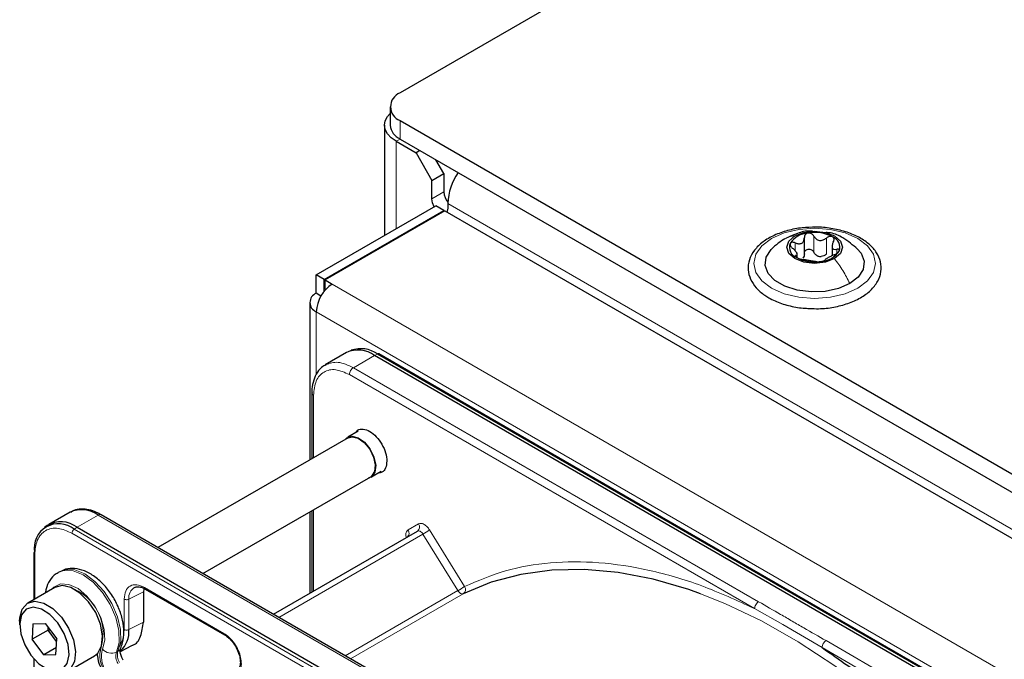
# Paper-space layout 'Blatt4' of a CAD drawing. Header units: millimetres. Extents: x 5 to 418, y 2 to 292.
# Tile 57 of 102: x 84 to 99, y 237 to 247. Entities that reach past the tile are written whole.
import ezdxf

# ---------------------------------------------------------------- set-up
doc = ezdxf.new("R2010")
doc.units = ezdxf.units.MM

psp = doc.layouts.new('Blatt4')

# ---------------------------------------------------------------- linework, layer by layer
at = {"color": 7, "linetype": 'Continuous', "lineweight": 25}
for p, q in [((109.236, 256.797), (90.097, 245.748)), ((89.95, 245.544), (89.95, 245.272)), ((89.867, 245.272), (89.867, 243.642)), ((90.097, 245.34), (147.844, 212.003)), ((90.038, 245.034), (90.333, 244.863)), ((90.097, 245.068), (147.844, 211.731)), ((90.392, 244.897), (90.333, 244.863)), ((90.333, 244.863), (90.568, 244.455)), ((90.745, 244.557), (90.627, 244.761)), ((90.568, 244.455), (90.745, 244.557)), ((90.745, 244.557), (90.745, 244.285)), ((90.568, 244.183), (90.568, 244.455)), ((88.859, 243.06), (90.627, 244.081)), ((90.745, 244.013), (90.627, 244.081)), ((90.804, 244.115), (90.804, 244.047)), ((88.977, 242.992), (90.745, 244.013)), ((90.757, 244.006), (88.989, 242.986)), ((90.745, 243.999), (90.745, 244.013)), ((90.757, 244.006), (147.066, 211.499)), ((96.073, 243.347), (96.073, 243.61)), ((96.482, 243.506), (96.482, 243.343)), ((95.969, 243.318), (95.969, 243.386)), ((88.977, 242.992), (88.859, 243.06)), ((88.859, 242.788), (88.859, 243.06)), ((88.977, 242.82), (88.977, 242.992)), ((88.989, 242.986), (89.095, 242.924)), ((88.989, 242.849), (88.989, 242.986)), ((88.928, 242.748), (88.859, 242.788)), ((88.989, 242.849), (88.998, 242.844)), ((88.762, 242.652), (88.762, 240.327)), ((89.304, 241.912), (88.991, 241.731)), ((89.377, 241.945), (89.331, 241.925)), ((102.696, 234.38), (89.721, 241.87)), ((102.761, 234.401), (89.786, 241.892)), ((88.794, 241.315), (88.794, 240.346)), ((89.478, 240.75), (89.325, 240.662)), ((89.329, 240.655), (86.518, 239.032)), ((89.667, 240.07), (89.82, 240.159)), ((87.184, 238.647), (89.663, 240.077)), ((85.22, 239.554), (84.906, 239.373)), ((88.762, 239.557), (88.762, 238.355)), ((88.794, 239.576), (88.794, 238.374)), ((89.867, 237.098), (85.678, 239.517)), ((84.881, 239.356), (84.841, 239.327)), ((85.323, 239.331), (98.298, 231.841)), ((88.226, 238.046), (90.354, 239.275)), ((84.682, 238.946), (84.682, 238.261)), ((85.067, 238.675), (85.043, 238.662)), ((84.997, 238.442), (84.596, 238.211)), ((85.101, 238.47), (84.997, 238.442)), ((86.31, 238.419), (86.303, 238.379)), ((86.303, 238.379), (86.303, 237.93)), ((86.33, 238.419), (87.504, 237.741)), ((84.475, 237.944), (84.475, 237.89)), ((84.669, 237.906), (84.659, 237.677)), ((84.895, 237.813), (84.659, 237.677)), ((84.669, 237.906), (84.851, 237.908)), ((84.851, 237.908), (85.023, 237.681)), ((84.895, 237.813), (84.896, 237.848)), ((84.895, 237.813), (84.919, 237.818)), ((85.021, 237.645), (84.895, 237.813)), ((84.83, 237.449), (84.659, 237.677)), ((85.012, 237.452), (85.023, 237.681)), ((85.017, 237.557), (84.83, 237.449)), ((85.963, 237.498), (86.135, 237.583)), ((84.682, 237.39), (84.682, 231.895)), ((84.83, 237.449), (85.012, 237.452)), ((85.18, 237.201), (85.58, 237.432))]:
    psp.add_line(p, q, dxfattribs=at)
at = {"color": 7, "linetype": 'Continuous', "lineweight": 18}
for p, q in [((90.097, 245.34), (90.097, 245.068)), ((90.097, 245.068), (90.038, 245.034)), ((90.038, 243.741), (90.038, 245.034)), ((90.745, 244.285), (90.568, 244.183)), ((147.019, 211.663), (90.804, 244.115)), ((96.214, 243.395), (96.214, 243.633)), ((95.938, 243.417), (95.938, 243.534)), ((96.398, 243.367), (96.398, 243.605)), ((95.949, 243.323), (95.949, 243.346)), ((96.551, 243.377), (96.551, 243.439)), ((89.095, 242.924), (145.192, 210.54)), ((88.859, 242.516), (144.957, 210.132)), ((88.859, 242.516), (88.859, 241.595)), ((89.407, 241.689), (89.721, 241.87)), ((89.721, 241.87), (89.764, 241.891)), ((89.764, 241.891), (102.74, 234.4)), ((95.338, 238.13), (89.349, 241.587)), ((95.397, 238.232), (89.407, 241.689)), ((88.818, 241.281), (88.818, 240.36)), ((88.818, 239.59), (88.818, 238.388)), ((85.323, 239.331), (85.636, 239.512)), ((85.636, 239.512), (89.825, 237.094)), ((85.28, 239.302), (85.323, 239.331)), ((98.255, 231.812), (85.28, 239.302)), ((90.217, 239.292), (90.372, 239.381)), ((90.534, 239.292), (91.051, 238.456)), ((98.223, 231.752), (85.247, 239.243)), ((88.305, 238), (90.436, 239.23)), ((90.952, 238.395), (90.436, 239.23)), ((84.697, 238.925), (84.697, 238.269)), ((86.303, 238.379), (86.09, 238.269)), ((86.32, 238.442), (87.494, 237.764)), ((90.952, 238.395), (89.287, 237.433)), ((86.021, 237.821), (86.021, 238.27)), ((86.09, 237.82), (86.09, 238.269)), ((91.032, 238.349), (89.366, 237.388)), ((95.338, 238.13), (95.757, 237.897)), ((86.303, 237.93), (86.09, 237.82)), ((95.757, 237.897), (96.335, 237.554)), ((102.383, 234.199), (96.393, 237.656)), ((102.324, 234.097), (96.335, 237.554)), ((85.927, 237.499), (85.904, 237.486))]:
    psp.add_line(p, q, dxfattribs=at)
at = {"color": 7, "linetype": 'Continuous', "lineweight": 25, "flags": 128}
for points in [[(90.038, 245.034), (89.965, 245.085), (89.912, 245.143), (89.878, 245.206), (89.867, 245.272), (89.878, 245.337), (89.912, 245.401), (89.95, 245.445)], [(90.603, 244.067), (90.577, 244.126), (90.568, 244.183)], [(90.804, 244.047), (90.795, 244), (90.788, 243.988)], [(96.517, 243.3), (96.383, 243.249), (96.225, 243.231), (96.067, 243.249), (95.933, 243.3), (95.844, 243.378), (95.813, 243.469), (95.844, 243.56), (95.933, 243.637)], [(95.933, 243.637), (96.067, 243.689), (96.225, 243.707), (96.383, 243.689), (96.517, 243.637), (96.606, 243.56), (96.638, 243.469), (96.606, 243.378), (96.517, 243.3)], [(96.744, 242.931), (96.577, 242.859), (96.381, 242.817), (96.173, 242.808), (95.969, 242.834), (95.786, 242.892), (95.638, 242.977), (95.538, 243.083), (95.494, 243.2), (95.509, 243.321), (95.582, 243.434), (95.586, 243.439)], [(96.855, 243.447), (96.912, 243.379), (96.957, 243.261), (96.942, 243.141), (96.869, 243.028), (96.744, 242.931)], [(89.292, 240.633), (89.312, 240.653), (89.386, 240.678), (89.477, 240.655), (89.57, 240.588), (89.653, 240.488), (89.711, 240.369), (89.737, 240.249), (89.726, 240.147), (89.68, 240.079), (89.625, 240.056)], [(89.329, 240.655), (89.389, 240.67), (89.477, 240.648), (89.569, 240.583), (89.649, 240.485), (89.706, 240.369), (89.731, 240.252), (89.72, 240.153), (89.675, 240.086), (89.663, 240.077)], [(94.538, 238.348), (94.364, 238.41), (93.837, 238.563), (93.323, 238.662), (92.824, 238.708), (92.342, 238.699), (91.881, 238.636), (91.443, 238.519), (91.032, 238.349)], [(85.58, 237.432), (85.628, 237.471), (85.686, 237.58), (85.7, 237.727), (85.67, 237.898), (85.599, 238.072), (85.494, 238.232), (85.366, 238.36), (85.231, 238.442), (85.101, 238.47)], [(84.475, 237.944), (84.478, 237.994), (84.514, 238.123), (84.591, 238.208), (84.7, 238.238)], [(84.7, 238.238), (84.83, 238.211), (84.966, 238.129), (85.093, 238.001), (85.198, 237.841), (85.27, 237.666), (85.3, 237.496), (85.285, 237.348), (85.228, 237.24), (85.133, 237.181), (85.012, 237.18), (84.888, 237.23)], [(84.675, 238.15), (84.573, 238.121), (84.504, 238.038), (84.476, 237.911), (84.491, 237.757), (84.549, 237.593), (84.642, 237.44), (84.759, 237.315), (84.885, 237.234), (85.007, 237.207), (85.108, 237.237), (85.177, 237.32), (85.206, 237.446), (85.19, 237.601), (85.132, 237.764), (85.04, 237.918), (84.923, 238.042), (84.796, 238.123), (84.675, 238.15)]]:
    psp.add_lwpolyline(points, dxfattribs=at)
at = {"color": 7, "linetype": 'Continuous', "lineweight": 18, "flags": 128}
for points in [[(95.589, 243.598), (95.775, 243.681), (95.992, 243.733), (96.225, 243.75), (96.458, 243.733), (96.675, 243.681), (96.862, 243.598), (97.005, 243.49), (97.094, 243.365), (97.125, 243.231), (97.094, 243.096), (97.005, 242.971), (96.862, 242.863), (96.675, 242.781), (96.458, 242.729), (96.225, 242.711), (95.992, 242.729), (95.775, 242.781), (95.589, 242.863), (95.446, 242.971), (95.356, 243.096), (95.325, 243.231), (95.356, 243.365), (95.446, 243.49), (95.589, 243.598)], [(90.436, 239.23), (90.427, 239.243), (90.417, 239.255), (90.406, 239.264), (90.395, 239.272), (90.383, 239.276), (90.373, 239.279), (90.363, 239.278), (90.354, 239.275)], [(85.904, 237.486), (85.944, 237.63), (85.942, 237.805), (85.898, 237.997), (85.815, 238.19), (85.7, 238.368), (85.562, 238.518), (85.413, 238.627), (85.265, 238.687), (85.128, 238.692), (85.044, 238.662)], [(85.067, 238.675), (85.152, 238.706), (85.288, 238.701), (85.437, 238.641), (85.586, 238.532), (85.724, 238.382), (85.838, 238.203), (85.921, 238.01), (85.966, 237.819), (85.968, 237.644), (85.927, 237.499)], [(84.95, 238.416), (84.98, 238.447), (85.08, 238.495), (85.204, 238.487), (85.338, 238.425), (85.47, 238.314), (85.586, 238.166), (85.674, 237.997), (85.725, 237.823), (85.735, 237.662), (85.701, 237.53)], [(91.032, 238.349), (91.023, 238.347), (91.014, 238.347), (91.003, 238.349), (90.992, 238.354), (90.981, 238.361), (90.971, 238.371), (90.961, 238.382), (90.952, 238.395)], [(100.422, 233.035), (100.004, 233.674), (99.56, 234.29), (99.093, 234.878), (98.607, 235.435), (98.103, 235.957), (97.586, 236.441), (97.057, 236.885), (96.521, 237.285), (95.98, 237.64), (95.438, 237.947), (94.898, 238.204), (94.538, 238.348)]]:
    psp.add_lwpolyline(points, dxfattribs=at)
at = {"color": 7, "linetype": 'Continuous', "lineweight": 25}
for centre, radius, start, end in [((90.174, 245.544), 0.218, 110.7834, 249.2166), ((90.201, 245.297), 0.251, 185.6948, 245.6253), ((91.669, 244.081), 0.866, 145.4765, 177.7594), ((91.004, 244.298), 0.259, 182.8617, 219.6461), ((96.149, 243.336), 0.342, 93.4335, 146.5611), ((96.226, 243.111), 0.576, 62.6428, 99.7711), ((96.432, 243.468), 0.165, 340.539, 69.2579), ((96.018, 243.47), 0.165, 160.539, 249.2579), ((96.328, 243.542), 0.211, 254.2708, 268.1431), ((96.302, 243.601), 0.342, 273.4335, 326.5611), ((96.225, 243.827), 0.576, 242.6428, 279.7711), ((89.371, 242.493), 0.512, 122.6055, 177.3945), ((88.911, 242.652), 0.146, 110.7834, 249.2166), ((89.477, 241.53), 0.419, 54.3824, 114.3071), ((89.517, 241.541), 0.429, 54.844, 109.1737), ((89.776, 241.871), 0.0233, 64.1059, 120.3461), ((85.392, 239.172), 0.419, 54.3824, 114.3071), ((85.084, 239.023), 0.39, 52.237, 121.2851), ((85.661, 239.478), 0.0419, 65.6929, 125.6176), ((85.051, 239.022), 0.362, 50.7967, 189.214), ((84.706, 238.944), 0.0233, 119.6454, 175.8931), ((85.712, 237.786), 0.379, 312.0455, 5.0454)]:
    psp.add_arc(centre, radius, start, end, dxfattribs=at)
at = {"color": 7, "linetype": 'Continuous', "lineweight": 18}
for centre, radius, start, end in [((85.325, 239.239), 0.0777, 125.6892, 177.1989), ((90.154, 239.248), 0.0772, 307.8335, 35.0766), ((90.309, 239.337), 0.0769, 306.3512, 35.1851), ((89.666, 240.563), 1.539, 299.9888, 304.3156), ((84.707, 238.947), 0.0242, 184.4143, 246.9058), ((84.98, 237.757), 0.728, 343.7576, 77.8721), ((86.263, 238.292), 0.175, 119.2886, 187.7145), ((90.183, 239.727), 1.539, 299.9888, 304.3156), ((90.985, 238.413), 0.0788, 306.4033, 33.6243), ((86.061, 237.433), 0.4, 162.4884, 214.4618), ((86.046, 237.421), 0.362, 162.4884, 214.4618), ((85.832, 237.644), 0.174, 221.048, 294.5), ((85.883, 237.58), 0.0922, 299.1324, 333.6598), ((86.086, 237.428), 0.19, 162.4884, 214.4618), ((86.109, 237.442), 0.19, 162.4884, 214.4618)]:
    psp.add_arc(centre, radius, start, end, dxfattribs=at)
at = {"color": 7, "linetype": 'Continuous', "lineweight": 25}
for points, knots in [([(96.241, 243.764), (96.174, 243.763), (96.032, 243.761), (95.821, 243.719), (95.623, 243.649), (95.455, 243.55), (95.328, 243.428), (95.252, 243.286), (95.233, 243.137), (95.271, 242.994), (95.356, 242.866), (95.456, 242.778), (95.528, 242.735), (95.547, 242.723)], [0, 0, 0, 0, 0.086679, 0.18602, 0.285774, 0.386232, 0.487425, 0.587594, 0.683756, 0.776289, 0.868666, 0.964239, 1, 1, 1, 1]), ([(96.15, 242.565), (96.195, 242.563), (96.315, 242.556), (96.51, 242.58), (96.721, 242.634), (96.907, 242.718), (97.058, 242.827), (97.163, 242.959), (97.214, 243.106), (97.207, 243.254), (97.147, 243.39), (97.042, 243.512), (96.894, 243.615), (96.708, 243.696), (96.496, 243.746), (96.335, 243.768), (96.25, 243.764), (96.241, 243.764)], [0, 0, 0, 0, 0.043178, 0.116961, 0.19094, 0.26533, 0.340301, 0.415461, 0.48884, 0.558844, 0.627333, 0.696902, 0.76915, 0.842962, 0.916921, 0.990714, 1, 1, 1, 1]), ([(96.192, 243.705), (96.179, 243.706), (96.105, 243.715), (95.975, 243.681), (95.87, 243.632), (95.82, 243.608)], [0, 0, 0, 0, 0.101836, 0.574859, 1, 1, 1, 1]), ([(96.128, 243.678), (96.12, 243.676), (96.103, 243.671), (96.085, 243.655), (96.074, 243.635), (96.073, 243.619), (96.073, 243.612)], [0, 0, 0, 0, 0.250033, 0.499632, 0.749228, 1, 1, 1, 1]), ([(96.214, 243.633), (96.209, 243.64), (96.2, 243.654), (96.179, 243.67), (96.154, 243.679), (96.137, 243.678), (96.128, 243.678)], [0, 0, 0, 0, 0.249815, 0.499908, 0.75012, 1, 1, 1, 1]), ([(96.214, 243.633), (96.223, 243.619), (96.237, 243.596), (96.268, 243.577), (96.295, 243.569), (96.323, 243.569), (96.359, 243.577), (96.383, 243.594), (96.398, 243.605)], [0, 0, 0, 0, 0.249199, 0.374336, 0.49893, 0.624007, 0.749759, 1, 1, 1, 1]), ([(96.86, 243.442), (96.791, 243.5), (96.671, 243.6), (96.504, 243.679), (96.416, 243.684), (96.394, 243.686)], [0, 0, 0, 0, 0.507466, 0.877443, 1, 1, 1, 1]), ([(96.49, 243.622), (96.483, 243.625), (96.47, 243.631), (96.444, 243.629), (96.419, 243.621), (96.405, 243.61), (96.398, 243.605)], [0, 0, 0, 0, 0.249991, 0.499611, 0.749127, 1, 1, 1, 1]), ([(96.501, 243.545), (96.505, 243.553), (96.512, 243.567), (96.513, 243.589), (96.507, 243.609), (96.496, 243.618), (96.49, 243.622)], [0, 0, 0, 0, 0.249852, 0.499902, 0.750115, 1, 1, 1, 1]), ([(95.786, 243.594), (95.752, 243.573), (95.68, 243.528), (95.617, 243.468), (95.584, 243.437)], [0, 0, 0, 0, 0.473586, 1, 1, 1, 1]), ([(95.863, 243.525), (95.862, 243.519), (95.859, 243.509), (95.866, 243.489), (95.88, 243.469), (95.893, 243.458), (95.9, 243.452)], [0, 0, 0, 0, 0.249857, 0.499466, 0.749011, 1, 1, 1, 1]), ([(95.938, 243.534), (95.93, 243.537), (95.914, 243.542), (95.891, 243.543), (95.872, 243.538), (95.866, 243.529), (95.863, 243.525)], [0, 0, 0, 0, 0.249807, 0.500055, 0.750309, 1, 1, 1, 1]), ([(95.938, 243.534), (95.955, 243.528), (95.98, 243.519), (96.013, 243.521), (96.035, 243.528), (96.052, 243.543), (96.069, 243.57), (96.071, 243.595), (96.073, 243.612)], [0, 0, 0, 0, 0.249168, 0.374303, 0.498903, 0.623987, 0.749746, 1, 1, 1, 1]), ([(96.501, 243.545), (96.494, 243.53), (96.483, 243.506), (96.481, 243.477), (96.485, 243.459), (96.495, 243.446), (96.515, 243.436), (96.536, 243.438), (96.551, 243.439)], [0, 0, 0, 0, 0.249201, 0.374338, 0.498932, 0.624008, 0.74976, 1, 1, 1, 1]), ([(95.949, 243.346), (95.957, 243.348), (95.968, 243.351), (95.969, 243.364), (95.965, 243.378), (95.955, 243.396), (95.935, 243.421), (95.914, 243.44), (95.9, 243.452)], [0, 0, 0, 0, 0.249201, 0.374338, 0.498932, 0.624008, 0.74976, 1, 1, 1, 1]), ([(95.949, 243.346), (95.946, 243.345), (95.939, 243.343), (95.937, 243.336), (95.943, 243.327), (95.954, 243.319), (95.96, 243.316)], [0, 0, 0, 0, 0.249852, 0.499902, 0.750115, 1, 1, 1, 1]), ([(96.073, 243.373), (96.072, 243.361), (96.071, 243.335), (96.057, 243.315), (96.051, 243.305)], [0, 0, 0, 0, 0.50155, 1, 1, 1, 1]), ([(96.073, 243.373), (96.073, 243.381), (96.074, 243.397), (96.085, 243.417), (96.103, 243.433), (96.127, 243.441), (96.154, 243.441), (96.179, 243.432), (96.2, 243.416), (96.209, 243.402), (96.214, 243.395)], [0, 0, 0, 0, 0.125193, 0.249438, 0.374279, 0.499024, 0.623869, 0.749369, 0.87443, 1, 1, 1, 1]), ([(96.271, 243.339), (96.259, 243.346), (96.234, 243.36), (96.22, 243.383), (96.214, 243.395)], [0, 0, 0, 0, 0.498457, 1, 1, 1, 1]), ([(96.398, 243.367), (96.386, 243.358), (96.363, 243.34), (96.335, 243.334), (96.321, 243.331)], [0, 0, 0, 0, 0.5015517, 1, 1, 1, 1]), ([(96.513, 243.357), (96.496, 243.35), (96.47, 243.339), (96.438, 243.321), (96.416, 243.309), (96.398, 243.298), (96.381, 243.287), (96.379, 243.283), (96.378, 243.28)], [0, 0, 0, 0, 0.249168, 0.374303, 0.498903, 0.623987, 0.749746, 1, 1, 1, 1]), ([(96.513, 243.357), (96.521, 243.361), (96.536, 243.368), (96.559, 243.382), (96.578, 243.397), (96.584, 243.408), (96.587, 243.413)], [0, 0, 0, 0, 0.249807, 0.500055, 0.750309, 1, 1, 1, 1]), ([(96.587, 243.413), (96.589, 243.417), (96.592, 243.427), (96.584, 243.436), (96.57, 243.441), (96.557, 243.439), (96.551, 243.439)], [0, 0, 0, 0, 0.249857, 0.499466, 0.749011, 1, 1, 1, 1]), ([(95.96, 243.316), (95.967, 243.312), (95.981, 243.305), (96.006, 243.296), (96.031, 243.29), (96.045, 243.287), (96.052, 243.286)], [0, 0, 0, 0, 0.249991, 0.499611, 0.749127, 1, 1, 1, 1]), ([(96.237, 243.258), (96.227, 243.259), (96.213, 243.261), (96.182, 243.265), (96.156, 243.269), (96.128, 243.273), (96.091, 243.28), (96.068, 243.284), (96.052, 243.286)], [0, 0, 0, 0, 0.249199, 0.374336, 0.49893, 0.624007, 0.749759, 1, 1, 1, 1]), ([(96.237, 243.258), (96.241, 243.257), (96.25, 243.256), (96.271, 243.255), (96.296, 243.256), (96.313, 243.259), (96.322, 243.26)], [0, 0, 0, 0, 0.2498147, 0.4999078, 0.7501201, 1, 1, 1, 1]), ([(96.322, 243.26), (96.33, 243.261), (96.347, 243.264), (96.365, 243.27), (96.376, 243.275), (96.377, 243.278), (96.378, 243.28)], [0, 0, 0, 0, 0.250033, 0.499632, 0.749228, 1, 1, 1, 1]), ([(95.547, 242.723), (95.577, 242.707), (95.665, 242.66), (95.835, 242.604), (96.011, 242.568), (96.119, 242.566), (96.15, 242.565)], [0, 0, 0, 0, 0.180167, 0.52014, 0.85956, 1, 1, 1, 1]), ([(89.005, 241.732), (88.982, 241.721), (88.921, 241.69), (88.854, 241.598), (88.809, 241.477), (88.791, 241.38), (88.795, 241.323), (88.796, 241.314)], [0, 0, 0, 0, 0.167856, 0.44212, 0.708909, 0.953399, 1, 1, 1, 1]), ([(89.436, 240.726), (89.447, 240.741), (89.473, 240.779), (89.55, 240.788), (89.649, 240.755), (89.749, 240.674), (89.832, 240.561), (89.891, 240.43), (89.899, 240.349), (89.902, 240.308)], [0, 0, 0, 0, 0.092391, 0.243659, 0.394927, 0.546196, 0.697464, 0.848732, 1, 1, 1, 1]), ([(89.902, 240.308), (89.898, 240.273), (89.891, 240.201), (89.842, 240.14), (89.795, 240.136), (89.778, 240.134)], [0, 0, 0, 0, 0.382955, 0.765909, 1, 1, 1, 1]), ([(85.678, 239.514), (85.655, 239.527), (85.596, 239.562), (85.497, 239.593), (85.383, 239.604), (85.289, 239.592), (85.243, 239.562), (85.229, 239.552)], [0, 0, 0, 0, 0.143792, 0.380812, 0.625008, 0.880873, 1, 1, 1, 1]), ([(90.209, 239.194), (90.209, 239.194), (90.209, 239.193), (90.204, 239.187), (90.201, 239.186), (90.201, 239.186)], [0, 0, 0, 0, 0.337931, 0.908636, 1, 1, 1, 1]), ([(85.965, 237.539), (85.977, 237.567), (86.007, 237.641), (86.022, 237.782), (86.002, 237.957), (85.944, 238.141), (85.851, 238.319), (85.73, 238.478), (85.588, 238.607), (85.438, 238.693), (85.291, 238.728), (85.164, 238.723), (85.098, 238.687), (85.071, 238.672)], [0, 0, 0, 0, 0.057899, 0.152686, 0.251734, 0.352726, 0.453488, 0.554523, 0.656615, 0.760844, 0.853475, 0.939999, 1, 1, 1, 1]), ([(85.046, 238.658), (85.035, 238.653), (84.983, 238.631), (84.917, 238.547), (84.866, 238.45), (84.859, 238.381), (84.857, 238.362)], [0, 0, 0, 0, 0.0970852, 0.473832, 0.8469473, 1, 1, 1, 1]), ([(86.178, 238.441), (86.184, 238.445), (86.194, 238.453), (86.212, 238.451), (86.221, 238.45)], [0, 0, 0, 0, 0.517593, 1, 1, 1, 1]), ([(86.221, 238.45), (86.234, 238.45), (86.264, 238.451), (86.305, 238.436), (86.329, 238.42), (86.33, 238.419)], [0, 0, 0, 0, 0.424183, 0.976421, 1, 1, 1, 1]), ([(86.33, 238.419), (86.333, 238.418), (86.34, 238.415), (86.349, 238.419), (86.353, 238.421)], [0, 0, 0, 0, 0.482278, 1, 1, 1, 1]), ([(86.133, 237.587), (86.138, 237.588), (86.201, 237.599), (86.276, 237.712), (86.294, 237.857), (86.303, 237.93)], [0, 0, 0, 0, 0.04476, 0.52238, 1, 1, 1, 1]), ([(87.504, 237.742), (87.507, 237.74), (87.514, 237.738), (87.523, 237.741), (87.527, 237.743)], [0, 0, 0, 0, 0.482284, 1, 1, 1, 1]), ([(87.504, 237.741), (87.504, 237.741), (87.519, 237.735), (87.551, 237.709), (87.61, 237.656), (87.645, 237.602), (87.668, 237.568)], [0, 0, 0, 0, 0.0015, 0.266685, 0.530343, 1, 1, 1, 1]), ([(86.007, 237.366), (85.999, 237.38), (85.981, 237.414), (85.965, 237.466), (85.96, 237.509), (85.963, 237.535), (85.965, 237.538), (85.965, 237.539)], [0, 0, 0, 0, 0.176806, 0.422684, 0.629977, 0.82324, 1, 1, 1, 1]), ([(87.668, 237.568), (87.686, 237.531), (87.711, 237.481), (87.73, 237.409), (87.738, 237.354), (87.736, 237.299), (87.722, 237.255), (87.707, 237.228), (87.692, 237.222), (87.688, 237.22)], [0, 0, 0, 0, 0.238343, 0.330867, 0.47597, 0.617896, 0.763986, 0.922379, 1, 1, 1, 1]), ([(96.335, 237.554), (96.589, 237.378), (97.099, 237.023), (97.849, 236.377), (98.58, 235.654), (99.276, 234.858), (99.931, 234.006), (100.324, 233.399), (100.52, 233.097)], [0, 0, 0, 0, 0.16549, 0.332238, 0.5, 0.66775, 0.834504, 1, 1, 1, 1]), ([(85.618, 237.462), (85.625, 237.416), (85.639, 237.324), (85.684, 237.236), (85.707, 237.193)], [0, 0, 0, 0, 0.504874, 1, 1, 1, 1])]:
    psp.add_open_spline(points, degree=3, knots=knots, dxfattribs=at)
at = {"color": 7, "linetype": 'Continuous', "lineweight": 18}
for points, knots in [([(95.788, 243.591), (95.795, 243.596), (95.835, 243.627), (95.888, 243.633), (95.933, 243.637)], [0, 0, 0, 0, 0.162643, 1, 1, 1, 1]), ([(89.002, 241.733), (89.059, 241.753), (89.178, 241.795), (89.329, 241.725), (89.407, 241.689)], [0, 0, 0, 0, 0.484726, 1, 1, 1, 1]), ([(89.349, 241.587), (89.279, 241.618), (89.14, 241.68), (88.965, 241.64), (88.842, 241.508), (88.826, 241.357), (88.818, 241.281)], [0, 0, 0, 0, 0.25, 0.5, 0.75, 1, 1, 1, 1]), ([(88.818, 241.281), (88.811, 241.286), (88.798, 241.296), (88.795, 241.308), (88.794, 241.314)], [0, 0, 0, 0, 0.516143, 1, 1, 1, 1]), ([(85.247, 239.243), (85.178, 239.274), (85.072, 239.323), (84.944, 239.317), (84.855, 239.286), (84.784, 239.226), (84.716, 239.117), (84.704, 239.001), (84.697, 238.925)], [0, 0, 0, 0, 0.239457, 0.368361, 0.5, 0.631639, 0.760543, 1, 1, 1, 1]), ([(90.187, 239.191), (90.185, 239.2), (90.18, 239.229), (90.19, 239.268), (90.209, 239.284), (90.217, 239.292)], [0, 0, 0, 0, 0.205862, 0.617587, 1, 1, 1, 1]), ([(90.372, 239.381), (90.383, 239.385), (90.406, 239.393), (90.452, 239.378), (90.498, 239.343), (90.522, 239.309), (90.534, 239.292)], [0, 0, 0, 0, 0.240773, 0.5, 0.759227, 1, 1, 1, 1]), ([(91.051, 238.456), (91.249, 238.541), (91.647, 238.711), (92.316, 238.823), (93.029, 238.828), (93.779, 238.712), (94.551, 238.49), (95.076, 238.25), (95.338, 238.13)], [0, 0, 0, 0, 0.165419, 0.332172, 0.5, 0.667816, 0.834575, 1, 1, 1, 1]), ([(86.021, 238.27), (86.026, 238.312), (86.034, 238.397), (86.104, 238.472), (86.202, 238.494), (86.281, 238.46), (86.32, 238.442)], [0, 0, 0, 0, 0.25, 0.5, 0.75, 1, 1, 1, 1]), ([(86.32, 238.442), (86.32, 238.437), (86.321, 238.428), (86.326, 238.42), (86.33, 238.42), (86.33, 238.419)], [0, 0, 0, 0, 0.4834479, 0.9669025, 1, 1, 1, 1]), ([(96.393, 237.656), (96.284, 237.719), (96.118, 237.815), (95.894, 237.944), (95.671, 238.073), (95.505, 238.169), (95.397, 238.232)], [0, 0, 0, 0, 0.328002, 0.499943, 0.671978, 1, 1, 1, 1]), ([(85.943, 237.563), (85.959, 237.586), (86.006, 237.652), (86.015, 237.754), (86.021, 237.821)], [0, 0, 0, 0, 0.349939, 1, 1, 1, 1]), ([(87.494, 237.764), (87.521, 237.746), (87.576, 237.708), (87.651, 237.618), (87.71, 237.514), (87.745, 237.407), (87.756, 237.306), (87.739, 237.22), (87.698, 237.157), (87.654, 237.143), (87.633, 237.137)], [0, 0, 0, 0, 0.1217125, 0.2499998, 0.3782872, 0.4999997, 0.6217122, 0.7499998, 0.8782874, 1, 1, 1, 1]), ([(87.494, 237.764), (87.494, 237.76), (87.495, 237.75), (87.5, 237.743), (87.504, 237.742), (87.504, 237.742)], [0, 0, 0, 0, 0.483457, 0.966913, 1, 1, 1, 1])]:
    psp.add_open_spline(points, degree=3, knots=knots, dxfattribs=at)
for points in [[(96.744, 242.931), (96.712, 242.997), (96.648, 243.128), (96.561, 243.243), (96.517, 243.3)], [(89.407, 241.689), (89.4, 241.684), (89.384, 241.673), (89.365, 241.646), (89.351, 241.616), (89.349, 241.597), (89.349, 241.587)], [(86.021, 238.27), (86.026, 238.267), (86.036, 238.263), (86.055, 238.261), (86.074, 238.262), (86.085, 238.266), (86.09, 238.269)], [(95.338, 238.13), (95.339, 238.139), (95.34, 238.158), (95.354, 238.188), (95.373, 238.215), (95.389, 238.226), (95.397, 238.232)], [(86.021, 237.821), (86.026, 237.818), (86.036, 237.814), (86.055, 237.811), (86.074, 237.813), (86.085, 237.817), (86.09, 237.82)], [(96.393, 237.656), (96.386, 237.651), (96.37, 237.64), (96.351, 237.613), (96.337, 237.583), (96.336, 237.564), (96.335, 237.554)]]:
    psp.add_open_spline(points, degree=3, dxfattribs=at)

doc.saveas('drawing.dxf')
